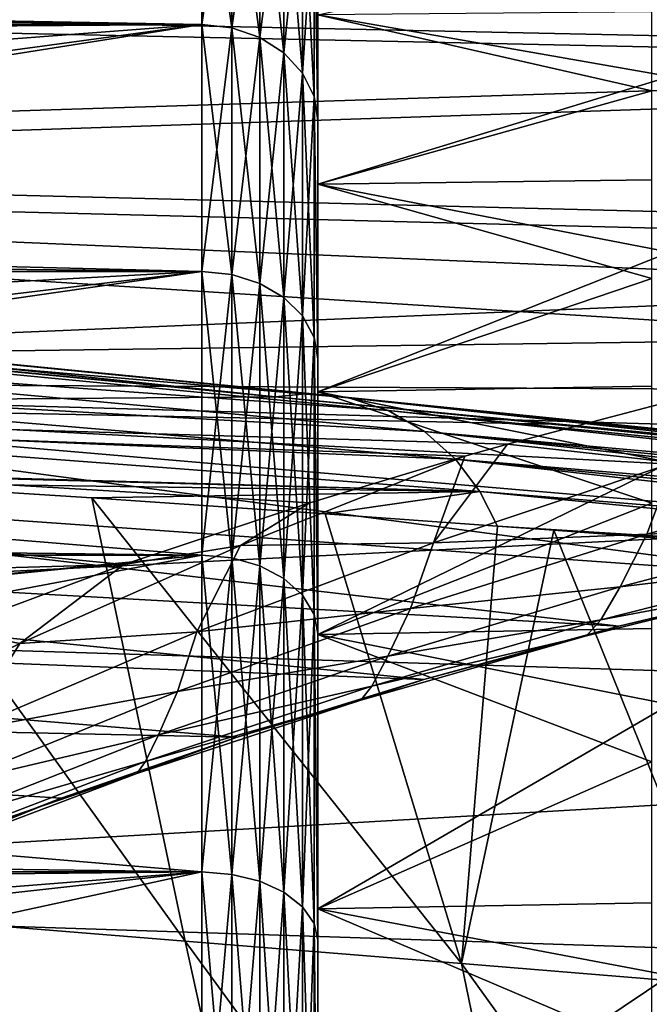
# Model space of a CAD drawing. Header units: metres. Extents: x -160 to 52, y -25 to 25.
# Tile 148 of 168: x -3.45 to 0.88, y 13.72 to 20.5. Entities that reach past the tile are written whole.
import ezdxf

# ---------------------------------------------------------------- set-up
doc = ezdxf.new("R2010")
doc.units = ezdxf.units.M
doc.layers.add('solid_509089_SW0001', color=7, linetype='CONTINUOUS')

msp = doc.modelspace()

# ---------------------------------------------------------------- linework, layer by layer
at = {"layer": 'solid_509089_SW0001'}
for points in [[(-159.199997, 21.893999, -10.99558), (-2.2, 21.893999, -10.99558), (-2.2, 20.469452, -13.46297)], [(-159.199997, 20.469452, -13.46297), (-159.199997, 21.893999, -10.99558), (-2.2, 20.469452, -13.46297)], [(-12.614554, 20.657055, 13.173311), (-2.2, 20.469452, 13.46297), (-2.2, 21.893999, 10.99558)], [(-1.992945, 20.446676, -13.44799), (-2.2, 20.469452, -13.46297), (-2.2, 21.893999, -10.99558)], [(-1.992945, 20.446676, -13.44799), (-2.2, 21.893999, -10.99558), (-1.992945, 21.86964, -10.983346)], [(-1.992945, 21.86964, 10.983346), (-2.2, 21.893999, 10.99558), (-2.2, 20.469452, 13.46297)], [(-1.992945, 21.86964, 10.983346), (-2.2, 20.469452, 13.46297), (-1.992945, 20.446676, 13.44799)], [(-1.992945, 21.86964, -10.983346), (-1.799819, 21.798126, -10.947431), (-1.799819, 20.379816, -13.404016)], [(-1.992945, 20.446676, -13.44799), (-1.992945, 21.86964, -10.983346), (-1.799819, 20.379816, -13.404016)], [(-1.992945, 21.86964, 10.983346), (-1.992945, 20.446676, 13.44799), (-1.799819, 21.798126, 10.947431)], [(-1.992945, 20.446676, 13.44799), (-1.799819, 20.379816, 13.404016), (-1.799819, 21.798126, 10.947431)], [(-1.799819, 21.798126, -10.947431), (-1.634018, 21.684343, -10.890286), (-1.634018, 20.273438, -13.334049)], [(-1.799819, 20.379816, -13.404016), (-1.799819, 21.798126, -10.947431), (-1.634018, 20.273438, -13.334049)], [(-1.799819, 21.798126, 10.947431), (-1.799819, 20.379816, 13.404016), (-1.634018, 21.684343, 10.890286)], [(-1.799819, 20.379816, 13.404016), (-1.634018, 20.273438, 13.334049), (-1.634018, 21.684343, 10.890286)], [(-1.634018, 21.684343, -10.890286), (-1.506866, 21.53606, -10.815816), (-1.506866, 20.134802, -13.242867)], [(-1.634018, 20.273438, -13.334049), (-1.634018, 21.684343, -10.890286), (-1.506866, 20.134802, -13.242867)], [(-1.634018, 21.684343, 10.890286), (-1.634018, 20.273438, 13.334049), (-1.506866, 21.53606, 10.815816)], [(-1.634018, 20.273438, 13.334049), (-1.506866, 20.134802, 13.242867), (-1.506866, 21.53606, 10.815816)], [(-1.506866, 21.53606, -10.815816), (-1.427043, 21.363401, -10.729103), (-1.427043, 19.973377, -13.136697)], [(-1.506866, 20.134802, -13.242867), (-1.506866, 21.53606, -10.815816), (-1.427043, 19.973377, -13.136697)], [(-1.506866, 21.53606, 10.815816), (-1.506866, 20.134802, 13.242867), (-1.427043, 21.363401, 10.729104)], [(-1.506866, 20.134802, 13.242867), (-1.427043, 19.973377, 13.136697), (-1.427043, 21.363401, 10.729104)], [(-1.427043, 21.363401, -10.729103), (-1.4, 21.187626, -10.619515), (-1.4, 19.810955, -13.008269)], [(-1.427043, 19.973377, -13.136697), (-1.427043, 21.363401, -10.729103), (-1.4, 19.810955, -13.008269)], [(-1.427043, 21.363401, 10.729104), (-1.4, 19.810955, 13.008268), (-1.4, 21.187626, 10.619515)], [(-1.427043, 21.363401, 10.729104), (-1.427043, 19.973377, 13.136697), (-1.4, 19.810955, 13.008268)], [(-15.195175, 20.659863, 219.705536), (7.007269, 21.192522, 216.46196), (6.589722, 20.193827, 214.133759)], [(-11.559457, 20.659863, 237.154373), (10.181238, 20.197098, 233.650162), (9.748234, 21.194992, 231.324905)], [(-1.4, 20.535891, -8.858519), (-1.4, 19.810955, -13.008269), (-1.4, 21.187626, -10.619515)], [(-1.4, 20.535891, 8.858519), (-1.4, 21.187626, 10.619515), (-1.4, 19.810955, 13.008268)], [(1.024543, 21.069948, -7.37315), (1.024543, 20.11195, -9.68584), (-1.4, 20.535891, -8.858519)], [(-15.672131, 19.485571, 217.416489), (-15.195175, 20.659863, 219.705536), (6.589722, 20.193827, 214.133759)], [(-12.614554, 20.657055, 13.173311), (-12.395368, 20.395025, 13.575455), (-2.2, 20.469452, 13.46297)], [(-11.559457, 20.659863, 237.154373), (-11.082501, 19.485571, 239.44342), (10.181238, 20.197098, 233.650162)], [(0.899999, 20.012493, 9.894569), (0.899999, 20.556742, 8.707627), (-1.4, 20.535891, 8.858519)], [(-1.4, 20.535891, -8.858519), (-1.4, 19.368736, -11.182545), (-1.4, 19.810955, -13.008269)], [(-1.4, 19.368736, 11.182545), (-1.4, 20.535891, 8.858519), (-1.4, 19.810955, 13.008268)], [(1.024543, 20.11195, -9.68584), (-1.4, 19.368736, -11.182545), (-1.4, 20.535891, -8.858519)], [(0.899999, 20.012493, 9.894569), (-1.4, 20.535891, 8.858519), (-1.4, 19.368736, 11.182545)], [(-159.199997, 20.469452, -13.46297), (-2.2, 20.469452, -13.46297), (-2.2, 18.768089, -15.748297)], [(-159.199997, 18.768089, -15.748297), (-159.199997, 20.469452, -13.46297), (-2.2, 18.768089, -15.748297)], [(-12.395368, 20.395025, 13.575455), (-11.914994, 19.72912, 14.526246), (-2.2, 20.469452, 13.46297)], [(-11.914994, 19.72912, 14.526246), (-11.594919, 19.195946, 15.223852), (-2.2, 20.469452, 13.46297)], [(-11.594919, 19.195946, 15.223852), (-11.490251, 19.002571, 15.464548), (-2.2, 20.469452, 13.46297)], [(-11.490251, 19.002571, 15.464548), (-2.2, 18.768089, 15.748297), (-2.2, 20.469452, 13.46297)], [(-1.992945, 18.747208, -15.730775), (-2.2, 18.768089, -15.748297), (-2.2, 20.469452, -13.46297)], [(-1.992945, 18.747208, -15.730775), (-2.2, 20.469452, -13.46297), (-1.992945, 20.446676, -13.44799)], [(-1.992945, 20.446676, 13.44799), (-2.2, 20.469452, 13.46297), (-2.2, 18.768089, 15.748297)], [(-1.992945, 20.446676, 13.44799), (-2.2, 18.768089, 15.748297), (-1.992945, 18.747208, 15.730775)], [(-1.992945, 20.446676, -13.44799), (-1.799819, 20.379816, -13.404016), (-1.799819, 18.685904, -15.679336)], [(-1.992945, 18.747208, -15.730775), (-1.992945, 20.446676, -13.44799), (-1.799819, 18.685904, -15.679336)], [(-1.992945, 20.446676, 13.44799), (-1.992945, 18.747208, 15.730775), (-1.799819, 20.379816, 13.404016)], [(-1.992945, 18.747208, 15.730775), (-1.799819, 18.685904, 15.679336), (-1.799819, 20.379816, 13.404016)], [(-1.799819, 20.379816, -13.404016), (-1.634018, 20.273438, -13.334049), (-1.634018, 18.588367, -15.597491)], [(-1.799819, 18.685904, -15.679336), (-1.799819, 20.379816, -13.404016), (-1.634018, 18.588367, -15.597491)], [(-1.799819, 20.379816, 13.404016), (-1.799819, 18.685904, 15.679336), (-1.634018, 20.273438, 13.334049)], [(-1.799819, 18.685904, 15.679336), (-1.634018, 18.588367, 15.597491), (-1.634018, 20.273438, 13.334049)], [(-1.634018, 20.273438, -13.334049), (-1.506866, 20.134802, -13.242867), (-1.506866, 18.461254, -15.490831)], [(-1.634018, 18.588367, -15.597491), (-1.634018, 20.273438, -13.334049), (-1.506866, 18.461254, -15.490831)], [(-1.634018, 20.273438, 13.334049), (-1.634018, 18.588367, 15.597491), (-1.506866, 20.134802, 13.242867)], [(-15.672131, 19.485571, 217.416489), (6.589722, 20.193827, 214.133759), (6.203977, 18.932524, 211.931091)], [(-11.082501, 19.485571, 239.44342), (10.591043, 18.936438, 235.848373), (10.181238, 20.197098, 233.650162)], [(-1.634018, 18.588367, 15.597491), (-1.506866, 18.461254, 15.490831), (-1.506866, 20.134802, 13.242867)], [(-1.506866, 20.134802, -13.242867), (-1.427043, 19.973377, -13.136697), (-1.427043, 18.313248, -15.366639)], [(-1.506866, 18.461254, -15.490831), (-1.506866, 20.134802, -13.242867), (-1.427043, 18.313248, -15.366639)], [(-1.506866, 20.134802, 13.242867), (-1.506866, 18.461254, 15.490831), (-1.427043, 19.973377, 13.136697)], [(1.024543, 20.11195, -9.68584), (1.024543, 18.901041, -11.876728), (-1.4, 19.368736, -11.182545)], [(-1.506866, 18.461254, 15.490831), (-1.427043, 18.313248, 15.366639), (-1.427043, 19.973377, 13.136697)], [(-1.427043, 19.973377, -13.136697), (-1.4, 19.810955, -13.008269), (-1.4, 18.165401, -15.221965)], [(-1.427043, 18.313248, -15.366639), (-1.427043, 19.973377, -13.136697), (-1.4, 18.165401, -15.221965)], [(-1.427043, 19.973377, 13.136697), (-1.4, 18.165401, 15.221964), (-1.4, 19.810955, 13.008268)], [(-1.427043, 19.973377, 13.136697), (-1.427043, 18.313248, 15.366639), (-1.4, 18.165401, 15.221964)], [(0.899999, 19.399733, 11.047773), (0.899999, 20.012493, 9.894569), (-1.4, 19.368736, 11.182545)], [(-1.4, 19.368736, -11.182545), (-1.4, 18.165401, -15.221965), (-1.4, 19.810955, -13.008269)], [(-1.4, 19.368736, 11.182545), (-1.4, 19.810955, 13.008268), (-1.4, 18.165401, 15.221964)], [(-16.118052, 18.047771, 215.276382), (-15.672131, 19.485571, 217.416489), (2.869357, 18.307501, 211.683838)], [(-15.672131, 19.485571, 217.416489), (6.203977, 18.932524, 211.931091), (4.489286, 18.632376, 211.823425)], [(-15.672131, 19.485571, 217.416489), (4.489286, 18.632376, 211.823425), (2.869357, 18.307501, 211.683838)], [(-11.082501, 19.485571, 239.44342), (-10.63658, 18.047771, 241.583527), (10.591043, 18.936438, 235.848373)], [(0.9, 18.720417, 12.163428), (0.899999, 19.399733, 11.047773), (-1.4, 19.368736, 11.182545)], [(-1.4, 19.368736, -11.182545), (-1.4, 17.939648, -13.355344), (-1.4, 18.165401, -15.221965)], [(-1.4, 17.939648, 13.355344), (-1.4, 19.368736, 11.182545), (-1.4, 18.165401, 15.221964)], [(1.024543, 18.901041, -11.876728), (-1.4, 17.939648, -13.355344), (-1.4, 19.368736, -11.182545)], [(0.9, 18.720417, 12.163428), (-1.4, 19.368736, 11.182545), (-1.4, 17.939648, 13.355344)], [(-11.490251, 19.002571, 15.464548), (-11.142571, 18.279903, 16.312424), (-2.2, 18.768089, 15.748297)], [(-10.63658, 18.047771, 241.583527), (10.972543, 17.429447, 237.8909), (10.591043, 18.936438, 235.848373)], [(1.024543, 18.901041, -11.876728), (1.024543, 17.452448, -13.918264), (-1.4, 17.939648, -13.355344)], [(-159.199997, 18.768089, -15.748297), (-2.2, 18.768089, -15.748297), (-2.2, 16.81292, -17.820654)], [(-159.199997, 16.81292, -17.820654), (-159.199997, 18.768089, -15.748297), (-2.2, 16.81292, -17.820654)], [(-11.142571, 18.279903, 16.312424), (-10.915777, 17.726053, 16.91263), (-2.2, 18.768089, 15.748297)], [(-10.915777, 17.726053, 16.91263), (-10.840425, 17.525082, 17.120792), (-2.2, 18.768089, 15.748297)], [(-10.840425, 17.525082, 17.120792), (-2.2, 16.81292, 17.820654), (-2.2, 18.768089, 15.748297)], [(-1.992945, 16.794214, -17.800827), (-2.2, 16.81292, -17.820654), (-2.2, 18.768089, -15.748297)], [(-1.992945, 16.794214, -17.800827), (-2.2, 18.768089, -15.748297), (-1.992945, 18.747208, -15.730775)], [(-1.992945, 18.747208, 15.730775), (-2.2, 18.768089, 15.748297), (-2.2, 16.81292, 17.820654)], [(-1.992945, 18.747208, 15.730775), (-2.2, 16.81292, 17.820654), (-1.992945, 16.794214, 17.800827)], [(-1.992945, 18.747208, -15.730775), (-1.799819, 18.685904, -15.679336), (-1.799819, 16.739298, -17.742619)], [(-1.992945, 16.794214, -17.800827), (-1.992945, 18.747208, -15.730775), (-1.799819, 16.739298, -17.742619)], [(-1.992945, 18.747208, 15.730775), (-1.992945, 16.794214, 17.800827), (-1.799819, 18.685904, 15.679336)], [(-1.992945, 16.794214, 17.800827), (-1.799819, 16.739298, 17.742619), (-1.799819, 18.685904, 15.679336)], [(-1.799819, 18.685904, -15.679336), (-1.634018, 18.588367, -15.597491), (-1.634018, 16.65192, -17.650005)], [(-1.799819, 16.739298, -17.742619), (-1.799819, 18.685904, -15.679336), (-1.634018, 16.65192, -17.650005)], [(-1.799819, 18.685904, 15.679336), (-1.799819, 16.739298, 17.742619), (-1.634018, 18.588367, 15.597491)], [(0.9, 17.977131, 13.237268), (0.9, 18.720417, 12.163428), (-1.4, 17.939648, 13.355344)], [(-1.69531, 17.904081, 171.556335), (-8.216085, 18.59119, 136.259796), (-8.545626, 18.561392, 136.355652)], [(-1.461528, 17.928135, 171.362473), (-7.86437, 18.553591, 136.191589), (-8.216085, 18.59119, 136.259796)], [(-1.461528, 17.928135, 171.362473), (-8.216085, 18.59119, 136.259796), (-1.69531, 17.904081, 171.556335)], [(-1.799819, 16.739298, 17.742619), (-1.634018, 16.65192, 17.650005), (-1.634018, 18.588367, 15.597491)], [(-1.634018, 18.588367, -15.597491), (-1.506866, 18.461254, -15.490831), (-1.506866, 16.53805, -17.529308)], [(-1.634018, 16.65192, -17.650005), (-1.634018, 18.588367, -15.597491), (-1.506866, 16.53805, -17.529308)], [(-1.634018, 18.588367, 15.597491), (-1.634018, 16.65192, 17.650005), (-1.506866, 18.461254, 15.490831)], [(-5.123471, 18.236769, 153.869064), (-1.69531, 17.904081, 171.556335), (-8.545626, 18.561392, 136.355652)], [(-1.187696, 17.897079, 171.309875), (-7.516217, 18.443037, 136.123718), (-7.86437, 18.553591, 136.191589)], [(-1.187696, 17.897079, 171.309875), (-7.86437, 18.553591, 136.191589), (-1.461528, 17.928135, 171.362473)], [(-1.634018, 16.65192, 17.650005), (-1.506866, 16.53805, 17.529308), (-1.506866, 18.461254, 15.490831)], [(-1.506866, 18.461254, -15.490831), (-1.427043, 18.313248, -15.366639), (-1.427043, 16.405462, -17.388773)], [(-1.506866, 16.53805, -17.529308), (-1.506866, 18.461254, -15.490831), (-1.427043, 16.405462, -17.388773)], [(-1.506866, 18.461254, 15.490831), (-1.506866, 16.53805, 17.529308), (-1.427043, 18.313248, 15.366639)], [(-0.917142, 17.808949, 171.257355), (-7.193352, 18.261623, 136.060394), (-7.516217, 18.443037, 136.123718)], [(-0.917142, 17.808949, 171.257355), (-7.516217, 18.443037, 136.123718), (-1.187696, 17.897079, 171.309875)], [(-16.118052, 18.047771, 215.276382), (2.869357, 18.307501, 211.683838), (1.347088, 17.956364, 211.512741)], [(-0.66694, 17.66556, 171.208237), (-6.915398, 18.020124, 136.005478), (-7.193352, 18.261623, 136.060394)], [(-0.66694, 17.66556, 171.208237), (-7.193352, 18.261623, 136.060394), (-0.917142, 17.808949, 171.257355)], [(-1.506866, 16.53805, 17.529308), (-1.427043, 16.405462, 17.388773), (-1.427043, 18.313248, 15.366639)], [(-1.427043, 18.313248, -15.366639), (-1.4, 18.165401, -15.221965), (-1.4, 16.273785, -17.22942)], [(-1.427043, 16.405462, -17.388773), (-1.427043, 18.313248, -15.366639), (-1.4, 16.273785, -17.22942)], [(-1.427043, 18.313248, 15.366639), (-1.4, 16.273785, 17.22942), (-1.4, 18.165401, 15.221964)], [(-1.427043, 18.313248, 15.366639), (-1.427043, 16.405462, 17.388773), (-1.4, 16.273785, 17.22942)], [(-7.027162, 17.862087, 154.254868), (-1.69531, 17.904081, 171.556335), (-5.123471, 18.236769, 153.869064)], [(-1.4, 17.939648, -13.355344), (-1.4, 16.273785, -17.22942), (-1.4, 18.165401, -15.221965)], [(-1.4, 17.939648, 13.355344), (-1.4, 18.165401, 15.221964), (-1.4, 16.273785, 17.22942)], [(-16.526911, 16.365908, 213.314163), (-16.118052, 18.047771, 215.276382), (-2.73681, 16.748308, 210.865372)], [(-16.118052, 18.047771, 215.276382), (1.347088, 17.956364, 211.512741), (-0.09368, 17.578999, 211.316681)], [(-16.118052, 18.047771, 215.276382), (-0.09368, 17.578999, 211.316681), (-0.388187, 17.495615, 211.272064)], [(-16.118052, 18.047771, 215.276382), (-0.388187, 17.495615, 211.272064), (-1.455496, 17.174541, 211.098038)], [(-16.118052, 18.047771, 215.276382), (-1.455496, 17.174541, 211.098038), (-2.73681, 16.748308, 210.865372)], [(-10.63658, 18.047771, 241.583527), (-10.227722, 16.365908, 243.545746), (10.972543, 17.429447, 237.8909)], [(-0.452416, 17.475565, 171.165497), (-6.696063, 17.735933, 135.9617), (-6.915398, 18.020124, 136.005478)], [(-0.452416, 17.475565, 171.165497), (-6.915398, 18.020124, 136.005478), (-0.66694, 17.66556, 171.208237)], [(-1.461528, 17.928135, 171.362473), (-1.69531, 17.904081, 171.556335), (5.11265, 17.248568, 206.426483)], [(-1.461528, 17.928135, 171.362473), (5.11265, 17.248568, 206.426483), (5.243966, 17.248116, 206.401764)], [(-1.461528, 17.928135, 171.362473), (5.243966, 17.248116, 206.401764), (5.374249, 17.232294, 206.377014)], [(-1.187696, 17.897079, 171.309875), (-1.461528, 17.928135, 171.362473), (5.374249, 17.232294, 206.377014)], [(0.9, 17.172459, 14.265657), (0.9, 17.977131, 13.237268), (-1.4, 17.939648, 13.355344)], [(-1.4, 17.939648, -13.355344), (-1.4, 16.267633, -15.347973), (-1.4, 16.273785, -17.22942)], [(-1.4, 16.267633, 15.347973), (-1.4, 17.939648, 13.355344), (-1.4, 16.273785, 17.22942)], [(1.024543, 17.452448, -13.918264), (-1.4, 16.267633, -15.347973), (-1.4, 17.939648, -13.355344)], [(0.9, 17.172459, 14.265657), (-1.4, 17.939648, 13.355344), (-1.4, 16.267633, 15.347973)], [(-0.09368, 17.578999, 211.316681), (1.347088, 17.956364, 211.512741), (1.052642, 17.451269, 210.836578)], [(-8.868936, 17.435368, 154.638626), (2.072533, 16.660276, 206.707153), (-7.027162, 17.862087, 154.254868)], [(-7.027162, 17.862087, 154.254868), (0.208055, 17.716005, 181.442261), (-1.69531, 17.904081, 171.556335)], [(-7.027162, 17.862087, 154.254868), (2.072533, 16.660276, 206.707153), (3.508268, 16.963257, 206.599808)], [(-7.027162, 17.862087, 154.254868), (3.508268, 16.963257, 206.599808), (4.982271, 17.233662, 206.450821)], [(-7.027162, 17.862087, 154.254868), (4.982271, 17.233662, 206.450821), (0.208055, 17.716005, 181.442261)], [(-1.69531, 17.904081, 171.556335), (0.208055, 17.716005, 181.442261), (5.11265, 17.248568, 206.426483)], [(-1.187696, 17.897079, 171.309875), (5.374249, 17.232294, 206.377014), (5.501774, 17.20134, 206.35257)], [(-1.187696, 17.897079, 171.309875), (5.501774, 17.20134, 206.35257), (5.624928, 17.155651, 206.328735)], [(-0.917142, 17.808949, 171.257355), (-1.187696, 17.897079, 171.309875), (5.624928, 17.155651, 206.328735)], [(-0.917142, 17.808949, 171.257355), (5.624928, 17.155651, 206.328735), (5.742112, 17.09581, 206.305817)], [(-0.66694, 17.66556, 171.208237), (-0.917142, 17.808949, 171.257355), (5.742112, 17.09581, 206.305817)], [(-0.284146, 17.252779, 171.131287), (-6.539888, 17.429258, 135.937225), (-6.696063, 17.735933, 135.9617)], [(-0.284146, 17.252779, 171.131287), (-6.696063, 17.735933, 135.9617), (-0.452416, 17.475565, 171.165497)], [(0.208055, 17.716005, 181.442261), (4.982271, 17.233662, 206.450821), (5.11265, 17.248568, 206.426483)], [(-0.66694, 17.66556, 171.208237), (5.742112, 17.09581, 206.305817), (5.851714, 17.022625, 206.284149)], [(-0.66694, 17.66556, 171.208237), (5.851714, 17.022625, 206.284149), (5.952234, 16.937113, 206.264008)], [(-0.452416, 17.475565, 171.165497), (-0.66694, 17.66556, 171.208237), (5.952234, 16.937113, 206.264008)], [(-0.09368, 17.578999, 211.316681), (1.052642, 17.451269, 210.836578), (-0.604531, 16.897575, 210.474487)], [(-0.388187, 17.495615, 211.272064), (-0.09368, 17.578999, 211.316681), (-0.604531, 16.897575, 210.474487)], [(-10.840425, 17.525082, 17.120792), (-10.594468, 16.800121, 17.832722), (-2.2, 16.81292, 17.820654)], [(-10.649231, 16.953739, 155.009583), (0.672773, 16.323111, 206.771454), (-8.868936, 17.435368, 154.638626)], [(-8.868936, 17.435368, 154.638626), (0.672773, 16.323111, 206.771454), (2.072533, 16.660276, 206.707153)], [(-1.93403, 16.878935, 210.840988), (-0.388187, 17.495615, 211.272064), (-0.604531, 16.897575, 210.474487)], [(-1.455496, 17.174541, 211.098038), (-0.388187, 17.495615, 211.272064), (-1.93403, 16.878935, 210.840988)], [(1.024543, 17.452448, -13.918264), (1.024543, 15.784388, -15.784776), (-1.4, 16.267633, -15.347973)], [(0.86554, 16.957834, 209.972153), (-0.604531, 16.897575, 210.474487), (1.052642, 17.451269, 210.836578)], [(-0.452416, 17.475565, 171.165497), (5.952234, 16.937113, 206.264008), (6.042379, 16.840389, 206.245667)], [(-0.452416, 17.475565, 171.165497), (6.042379, 16.840389, 206.245667), (6.121002, 16.733671, 206.22934)], [(-0.284146, 17.252779, 171.131287), (-0.452416, 17.475565, 171.165497), (6.121002, 16.733671, 206.22934)], [(2.515359, 17.413784, 210.222275), (0.86554, 16.957834, 209.972153), (1.052642, 17.451269, 210.836578)], [(-10.227722, 16.365908, 243.545746), (11.320581, 15.695756, 239.751236), (10.972543, 17.429447, 237.8909)], [(-0.284146, 17.252779, 171.131287), (-6.216814, 17.410513, 137.726303), (-6.539888, 17.429258, 135.937225)], [(-0.284146, 17.252779, 171.131287), (-4.582019, 17.311825, 146.768738), (-6.216814, 17.410513, 137.726303)], [(2.300721, 17.019772, 209.290619), (0.86554, 16.957834, 209.972153), (2.515359, 17.413784, 210.222275)], [(-4.582019, 17.311825, 146.768738), (-2.314467, 14.15387, 153.115784), (-4.217223, 14.308618, 142.605667)], [(-4.582019, 17.311825, 146.768738), (-2.956832, 17.207371, 155.74086), (-2.314467, 14.15387, 153.115784)], [(-0.284146, 17.252779, 171.131287), (-2.956832, 17.207371, 155.74086), (-4.582019, 17.311825, 146.768738)], [(-0.284146, 17.252779, 171.131287), (-1.351282, 17.097942, 164.588043), (-2.956832, 17.207371, 155.74086)], [(-0.284146, 17.252779, 171.131287), (-0.162858, 17.012936, 171.126251), (-1.351282, 17.097942, 164.588043)], [(-0.284146, 17.252779, 171.131287), (6.187037, 16.618366, 206.215271), (-0.162858, 17.012936, 171.126251)], [(-0.284146, 17.252779, 171.131287), (6.121002, 16.733671, 206.22934), (6.187037, 16.618366, 206.215271)], [(-2.956832, 17.207371, 155.74086), (-0.411705, 13.999121, 163.625916), (-2.314467, 14.15387, 153.115784)], [(-2.956832, 17.207371, 155.74086), (-1.351282, 17.097942, 164.588043), (-0.411705, 13.999121, 163.625916)], [(-2.73681, 16.748308, 210.865372), (-1.455496, 17.174541, 211.098038), (-1.93403, 16.878935, 210.840988)], [(0.9, 16.309019, 15.245281), (0.9, 17.172459, 14.265657), (-1.4, 16.267633, 15.347973)], [(-1.351282, 17.097942, 164.588043), (-0.162858, 17.012936, 171.126251), (-0.411705, 13.999121, 163.625916)], [(-0.162858, 17.012936, 171.126251), (0.224534, 16.984484, 173.25563), (-0.411705, 13.999121, 163.625916)], [(0.224534, 16.984484, 173.25563), (1.491148, 13.844373, 174.136017), (-0.411705, 13.999121, 163.625916)], [(6.187037, 16.618366, 206.215271), (0.224534, 16.984484, 173.25563), (-0.162858, 17.012936, 171.126251)], [(0.224534, 16.984484, 173.25563), (1.768738, 16.867477, 181.734558), (1.491148, 13.844373, 174.136017)], [(6.187037, 16.618366, 206.215271), (1.768738, 16.867477, 181.734558), (0.224534, 16.984484, 173.25563)], [(2.300721, 17.019772, 209.290619), (0.68238, 16.596039, 209.121384), (0.86554, 16.957834, 209.972153)], [(2.138806, 16.768785, 208.391037), (0.68238, 16.596039, 209.121384), (2.300721, 17.019772, 209.290619)], [(-12.364883, 16.414387, 155.367065), (-0.67091, 15.955598, 206.800507), (-10.649231, 16.953739, 155.009583)], [(-10.649231, 16.953739, 155.009583), (-0.67091, 15.955598, 206.800507), (0.672773, 16.323111, 206.771454)], [(-0.763295, 16.446455, 209.688782), (-2.23382, 16.284201, 210.085236), (-0.604531, 16.897575, 210.474487)], [(-1.93403, 16.878935, 210.840988), (-0.604531, 16.897575, 210.474487), (-2.23382, 16.284201, 210.085236)], [(0.86554, 16.957834, 209.972153), (-0.763295, 16.446455, 209.688782), (-0.604531, 16.897575, 210.474487)], [(0.68238, 16.596039, 209.121384), (-0.763295, 16.446455, 209.688782), (0.86554, 16.957834, 209.972153)], [(-3.454714, 16.204428, 210.390121), (-1.93403, 16.878935, 210.840988), (-2.23382, 16.284201, 210.085236)], [(-2.73681, 16.748308, 210.865372), (-1.93403, 16.878935, 210.840988), (-3.454714, 16.204428, 210.390121)], [(-159.199997, 16.81292, -17.820654), (-2.2, 16.81292, -17.820654), (-2.2, 14.630385, -19.652018)], [(-159.199997, 14.630385, -19.652018), (-159.199997, 16.81292, -17.820654), (-2.2, 14.630385, -19.652018)], [(-10.594468, 16.800121, 17.832722), (-10.370717, 16.028, 18.529793), (-2.2, 16.81292, 17.820654)], [(-10.370717, 16.028, 18.529793), (-10.363065, 15.999603, 18.554317), (-2.2, 16.81292, 17.820654)], [(-10.363065, 15.999603, 18.554317), (-10.188012, 15.306824, 19.12985), (-2.2, 16.81292, 17.820654)], [(-10.188012, 15.306824, 19.12985), (-2.2, 14.630385, 19.652018), (-2.2, 16.81292, 17.820654)], [(-1.992945, 14.614107, -19.630154), (-2.2, 14.630385, -19.652018), (-2.2, 16.81292, -17.820654)], [(-1.992945, 14.614107, -19.630154), (-2.2, 16.81292, -17.820654), (-1.992945, 16.794214, -17.800827)], [(-1.992945, 16.794214, 17.800827), (-2.2, 16.81292, 17.820654), (-2.2, 14.630385, 19.652018)], [(-1.992945, 16.794214, 17.800827), (-2.2, 14.630385, 19.652018), (-1.992945, 14.614107, 19.630154)], [(-1.992945, 16.794214, -17.800827), (-1.799819, 16.739298, -17.742619), (-1.799819, 14.566319, -19.565964)], [(-1.992945, 14.614107, -19.630154), (-1.992945, 16.794214, -17.800827), (-1.799819, 14.566319, -19.565964)], [(-1.992945, 16.794214, 17.800827), (-1.992945, 14.614107, 19.630154), (-1.799819, 16.739298, 17.742619)], [(2.138806, 16.768785, 208.391037), (0.548124, 16.368023, 208.301956), (0.68238, 16.596039, 209.121384)], [(2.017009, 16.643538, 207.529175), (0.548124, 16.368023, 208.301956), (2.138806, 16.768785, 208.391037)], [(-16.526911, 16.365908, 213.314163), (-2.73681, 16.748308, 210.865372), (-3.937283, 16.301004, 210.620956)], [(-3.937283, 16.301004, 210.620956), (-2.73681, 16.748308, 210.865372), (-3.454714, 16.204428, 210.390121)], [(-1.992945, 14.614107, 19.630154), (-1.799819, 14.566319, 19.565964), (-1.799819, 16.739298, 17.742619)], [(-1.799819, 16.739298, -17.742619), (-1.634018, 16.65192, -17.650005), (-1.634018, 14.490286, -19.463831)], [(-1.799819, 14.566319, -19.565964), (-1.799819, 16.739298, -17.742619), (-1.634018, 14.490286, -19.463831)], [(-1.799819, 16.739298, 17.742619), (-1.799819, 14.566319, 19.565964), (-1.634018, 16.65192, 17.650005)], [(-1.799819, 14.566319, 19.565964), (-1.634018, 14.490286, 19.463831), (-1.634018, 16.65192, 17.650005)], [(-1.634018, 16.65192, -17.650005), (-1.506866, 16.53805, -17.529308), (-1.506866, 14.391197, -19.330732)], [(-1.634018, 14.490286, -19.463831), (-1.634018, 16.65192, -17.650005), (-1.506866, 14.391197, -19.330732)], [(-1.634018, 16.65192, 17.650005), (-1.634018, 14.490286, 19.463831), (-1.506866, 16.53805, 17.529308)], [(2.017009, 16.643538, 207.529175), (0.451119, 16.257265, 207.518738), (0.548124, 16.368023, 208.301956)], [(0.672773, 16.323111, 206.771454), (0.451119, 16.257265, 207.518738), (2.017009, 16.643538, 207.529175)], [(2.072533, 16.660276, 206.707153), (0.672773, 16.323111, 206.771454), (2.017009, 16.643538, 207.529175)], [(0.68238, 16.596039, 209.121384), (-0.918545, 16.116451, 208.916382), (-0.763295, 16.446455, 209.688782)], [(0.548124, 16.368023, 208.301956), (-0.918545, 16.116451, 208.916382), (0.68238, 16.596039, 209.121384)], [(-1.634018, 14.490286, 19.463831), (-1.506866, 14.391197, 19.330732), (-1.506866, 16.53805, 17.529308)], [(-1.506866, 16.53805, -17.529308), (-1.427043, 16.405462, -17.388773), (-1.427043, 14.27582, -19.175755)], [(-1.506866, 14.391197, -19.330732), (-1.506866, 16.53805, -17.529308), (-1.427043, 14.27582, -19.175755)], [(-1.506866, 16.53805, 17.529308), (-1.506866, 14.391197, 19.330732), (-1.427043, 16.405462, 17.388773)], [(-0.763295, 16.446455, 209.688782), (-2.367043, 15.874539, 209.375366), (-2.23382, 16.284201, 210.085236)], [(-0.918545, 16.116451, 208.916382), (-2.367043, 15.874539, 209.375366), (-0.763295, 16.446455, 209.688782)], [(-14.012221, 15.814042, 155.710312), (-1.955834, 15.559069, 206.795975), (-12.364883, 16.414387, 155.367065)], [(-12.364883, 16.414387, 155.367065), (-1.955834, 15.559069, 206.795975), (-0.67091, 15.955598, 206.800507)], [(-10.227722, 16.365908, 243.545746), (-9.861457, 14.462721, 245.303558), (11.320581, 15.695756, 239.751236)], [(-1.506866, 14.391197, 19.330732), (-1.427043, 14.27582, 19.175755), (-1.427043, 16.405462, 17.388773)], [(-1.427043, 16.405462, -17.388773), (-1.4, 16.273785, -17.22942), (-1.4, 14.161719, -19.00354)], [(-1.427043, 14.27582, -19.175755), (-1.427043, 16.405462, -17.388773), (-1.4, 14.161719, -19.00354)], [(-1.427043, 16.405462, 17.388773), (-1.4, 14.16172, 19.00354), (-1.4, 16.273785, 17.22942)], [(-1.427043, 16.405462, 17.388773), (-1.427043, 14.27582, 19.175755), (-1.4, 14.16172, 19.00354)], [(0.548124, 16.368023, 208.301956), (-1.029058, 15.911044, 208.174393), (-0.918545, 16.116451, 208.916382)], [(0.451119, 16.257265, 207.518738), (-1.029058, 15.911044, 208.174393), (0.548124, 16.368023, 208.301956)], [(-3.937283, 16.301004, 210.620956), (-3.454714, 16.204428, 210.390121), (-4.940331, 15.468951, 209.924881)], [(-2.367043, 15.874539, 209.375366), (-3.829982, 15.60518, 209.672745), (-2.23382, 16.284201, 210.085236)], [(-3.454714, 16.204428, 210.390121), (-2.23382, 16.284201, 210.085236), (-3.829982, 15.60518, 209.672745)], [(0.9, 15.389575, 16.172943), (0.9, 16.309019, 15.245281), (-1.4, 16.267633, 15.347973)], [(0.672773, 16.323111, 206.771454), (-0.67091, 15.955598, 206.800507), (0.451119, 16.257265, 207.518738)], [(-1.4, 14.376002, -17.132652), (-1.4, 14.161719, -19.00354), (-1.4, 16.273785, -17.22942)], [(-1.4, 16.267633, -15.347973), (-1.4, 14.376002, -17.132652), (-1.4, 16.273785, -17.22942)], [(-1.4, 16.267633, 15.347973), (-1.4, 16.273785, 17.22942), (-1.4, 14.16172, 19.00354)], [(-1.4, 14.376002, 17.132652), (-1.4, 16.267633, 15.347973), (-1.4, 14.16172, 19.00354)], [(1.024543, 15.784388, -15.784776), (-1.4, 14.376002, -17.132652), (-1.4, 16.267633, -15.347973)], [(0.9, 15.389575, 16.172943), (-1.4, 16.267633, 15.347973), (-1.4, 14.376002, 17.132652)], [(0.451119, 16.257265, 207.518738), (-1.105503, 15.81452, 207.467026), (-1.029058, 15.911044, 208.174393)], [(-0.67091, 15.955598, 206.800507), (-1.105503, 15.81452, 207.467026), (0.451119, 16.257265, 207.518738)], [(-4.940331, 15.468951, 209.924881), (-3.454714, 16.204428, 210.390121), (-3.829982, 15.60518, 209.672745)], [(-0.918545, 16.116451, 208.916382), (-2.497495, 15.575549, 208.678421), (-2.367043, 15.874539, 209.375366)], [(-1.029058, 15.911044, 208.174393), (-2.497495, 15.575549, 208.678421), (-0.918545, 16.116451, 208.916382)], [(-0.67091, 15.955598, 206.800507), (-1.955834, 15.559069, 206.795975), (-1.105503, 15.81452, 207.467026)], [(-2.367043, 15.874539, 209.375366), (-3.939932, 15.23565, 209.035568), (-3.829982, 15.60518, 209.672745)], [(-2.497495, 15.575549, 208.678421), (-3.939932, 15.23565, 209.035568), (-2.367043, 15.874539, 209.375366)], [(-1.029058, 15.911044, 208.174393), (-2.587722, 15.39205, 208.010773), (-2.497495, 15.575549, 208.678421)], [(-1.105503, 15.81452, 207.467026), (-2.587722, 15.39205, 208.010773), (-1.029058, 15.911044, 208.174393)], [(-14.012221, 15.814042, 155.710312), (-4.314749, 14.694053, 206.712875), (-3.170247, 15.137925, 206.766068)], [(-14.012221, 15.814042, 155.710312), (-3.170247, 15.137925, 206.766068), (-1.955834, 15.559069, 206.795975)], [(-1.105503, 15.81452, 207.467026), (-2.647416, 15.309219, 207.376053), (-2.587722, 15.39205, 208.010773)], [(-1.955834, 15.559069, 206.795975), (-2.647416, 15.309219, 207.376053), (-1.105503, 15.81452, 207.467026)], [(1.024543, 15.784388, -15.784776), (1.024543, 13.917835, -17.452791), (-1.4, 14.376002, -17.132652)], [(-9.861457, 14.462721, 245.303558), (11.630802, 13.757967, 241.405121), (11.320581, 15.695756, 239.751236)], [(-2.497495, 15.575549, 208.678421), (-4.048289, 14.966561, 208.410812), (-3.939932, 15.23565, 209.035568)], [(-2.587722, 15.39205, 208.010773), (-4.048289, 14.966561, 208.410812), (-2.497495, 15.575549, 208.678421)], [(-1.955834, 15.559069, 206.795975), (-3.170247, 15.137925, 206.766068), (-2.647416, 15.309219, 207.376053)], [(-2.587722, 15.39205, 208.010773), (-4.121334, 14.804025, 207.814011), (-4.048289, 14.966561, 208.410812)], [(-2.647416, 15.309219, 207.376053), (-4.121334, 14.804025, 207.814011), (-2.587722, 15.39205, 208.010773)], [(0.9, 14.417443, 17.045235), (0.9, 15.389575, 16.172943), (-1.4, 14.376002, 17.132652)], [(-10.188012, 15.306824, 19.12985), (-10.019708, 14.553145, 19.709286), (-2.2, 14.630385, 19.652018)], [(-2.647416, 15.309219, 207.376053), (-4.167721, 14.734132, 207.248291), (-4.121334, 14.804025, 207.814011)], [(-3.170247, 15.137925, 206.766068), (-4.167721, 14.734132, 207.248291), (-2.647416, 15.309219, 207.376053)], [(-3.170247, 15.137925, 206.766068), (-4.314749, 14.694053, 206.712875), (-4.167721, 14.734132, 207.248291)], [(-159.199997, 14.630385, -19.652018), (-2.2, 14.630385, -19.652018), (-2.2, 12.25, -21.217623)], [(-159.199997, 12.25, -21.217623), (-159.199997, 14.630385, -19.652018), (-2.2, 12.25, -21.217623)], [(-10.019708, 14.553145, 19.709286), (-9.911235, 14.02182, 20.090757), (-2.2, 14.630385, 19.652018)], [(-9.911235, 14.02182, 20.090757), (-9.864516, 13.77882, 20.258186), (-2.2, 14.630385, 19.652018)], [(-9.864516, 13.77882, 20.258186), (-9.724403, 13.001941, 20.765345), (-2.2, 14.630385, 19.652018)], [(-9.724403, 13.001941, 20.765345), (-2.2, 12.25, 21.217623), (-2.2, 14.630385, 19.652018)], [(-1.992945, 12.23637, -21.194016), (-2.2, 12.25, -21.217623), (-2.2, 14.630385, -19.652018)], [(-1.992945, 12.23637, -21.194016), (-2.2, 14.630385, -19.652018), (-1.992945, 14.614107, -19.630154)], [(-1.992945, 14.614107, 19.630154), (-2.2, 14.630385, 19.652018), (-2.2, 12.25, 21.217623)], [(-1.992945, 14.614107, 19.630154), (-2.2, 12.25, 21.217623), (-1.992945, 12.23637, 21.194016)], [(-1.992945, 14.614107, -19.630154), (-1.799819, 14.566319, -19.565964), (-1.799819, 12.196358, -21.124712)], [(-1.992945, 12.23637, -21.194016), (-1.992945, 14.614107, -19.630154), (-1.799819, 12.196358, -21.124712)], [(-1.992945, 14.614107, 19.630154), (-1.992945, 12.23637, 21.194016), (-1.799819, 14.566319, 19.565964)], [(-1.992945, 12.23637, 21.194016), (-1.799819, 12.196358, 21.124712), (-1.799819, 14.566319, 19.565964)], [(-1.799819, 14.566319, -19.565964), (-1.634018, 14.490286, -19.463831), (-1.634018, 12.132694, -21.014444)], [(-1.799819, 12.196358, -21.124712), (-1.799819, 14.566319, -19.565964), (-1.634018, 12.132694, -21.014444)], [(-1.799819, 14.566319, 19.565964), (-1.799819, 12.196358, 21.124712), (-1.634018, 14.490286, 19.463831)], [(-9.861457, 14.462721, 245.303558), (-9.542737, 12.363952, 246.833176), (11.630802, 13.757967, 241.405121)], [(-6.119967, 14.463367, 132.095535), (-3.399103, 10.815187, 141.614471), (-5.244128, 10.931749, 131.297592)], [(-6.119967, 14.463367, 132.095535), (-4.217223, 14.308618, 142.605667), (-3.399103, 10.815187, 141.614471)], [(-1.799819, 12.196358, 21.124712), (-1.634018, 12.132694, 21.014444), (-1.634018, 14.490286, 19.463831)], [(-1.634018, 14.490286, -19.463831), (-1.506866, 14.391197, -19.330732), (-1.506866, 12.049727, -20.870741)], [(-1.634018, 12.132694, -21.014444), (-1.634018, 14.490286, -19.463831), (-1.506866, 12.049727, -20.870741)], [(-1.634018, 14.490286, 19.463831), (-1.634018, 12.132694, 21.014444), (-1.506866, 14.391197, 19.330732)], [(-1.634018, 12.132694, 21.014444), (-1.506866, 12.049727, 20.870741), (-1.506866, 14.391197, 19.330732)], [(-1.506866, 14.391197, -19.330732), (-1.427043, 14.27582, -19.175755), (-1.427043, 11.953123, -20.703417)], [(-1.506866, 12.049727, -20.870741), (-1.506866, 14.391197, -19.330732), (-1.427043, 11.953123, -20.703417)], [(-1.506866, 14.391197, 19.330732), (-1.506866, 12.049727, 20.870741), (-1.427043, 14.27582, 19.175755)], [(0.9, 13.396189, 17.859016), (0.9, 14.417443, 17.045235), (-1.4, 14.376002, 17.132652)], [(-1.4, 14.376002, -17.132652), (-1.4, 12.289958, -18.685638), (-1.4, 14.161719, -19.00354)], [(-1.4, 12.289958, 18.685638), (-1.4, 14.376002, 17.132652), (-1.4, 14.16172, 19.00354)], [(1.024543, 13.917835, -17.452791), (-1.4, 12.289958, -18.685638), (-1.4, 14.376002, -17.132652)], [(0.9, 13.396189, 17.859016), (-1.4, 14.376002, 17.132652), (-1.4, 12.289958, 18.685638)], [(-4.217223, 14.308618, 142.605667), (-1.554135, 10.698624, 151.931351), (-3.399103, 10.815187, 141.614471)], [(-4.217223, 14.308618, 142.605667), (-2.314467, 14.15387, 153.115784), (-1.554135, 10.698624, 151.931351)], [(-1.506866, 12.049727, 20.870741), (-1.427043, 11.953123, 20.703417), (-1.427043, 14.27582, 19.175755)], [(-1.427043, 14.27582, -19.175755), (-1.4, 14.161719, -19.00354), (-1.4, 11.858169, -20.520084)], [(-1.427043, 11.953123, -20.703417), (-1.427043, 14.27582, -19.175755), (-1.4, 11.858169, -20.520084)], [(-1.427043, 14.27582, 19.175755), (-1.4, 11.85817, 20.520082), (-1.4, 14.16172, 19.00354)], [(-1.427043, 14.27582, 19.175755), (-1.427043, 11.953123, 20.703417), (-1.4, 11.85817, 20.520082)], [(-2.314467, 14.15387, 153.115784), (0.291066, 10.582062, 162.248199), (-1.554135, 10.698624, 151.931351)], [(-2.314467, 14.15387, 153.115784), (-0.411705, 13.999121, 163.625916), (0.291066, 10.582062, 162.248199)], [(-1.4, 12.289958, 18.685638), (-1.4, 14.16172, 19.00354), (-1.4, 11.85817, 20.520082)], [(-1.4, 12.289958, -18.685638), (-1.4, 11.858169, -20.520084), (-1.4, 14.161719, -19.00354)], [(-0.411705, 13.999121, 163.625916), (2.136335, 10.465501, 172.565048), (0.291066, 10.582062, 162.248199)], [(-0.411705, 13.999121, 163.625916), (1.491148, 13.844373, 174.136017), (2.136335, 10.465501, 172.565048)], [(1.024543, 13.917835, -17.452791), (1.024543, 11.876264, -18.901333), (-1.4, 12.289958, -18.685638)], [(-9.542737, 12.363952, 246.833176), (11.899366, 11.641235, 242.831116), (11.630802, 13.757967, 241.405121)]]:
    msp.add_3dface(points, dxfattribs=at)

doc.saveas('drawing.dxf')
